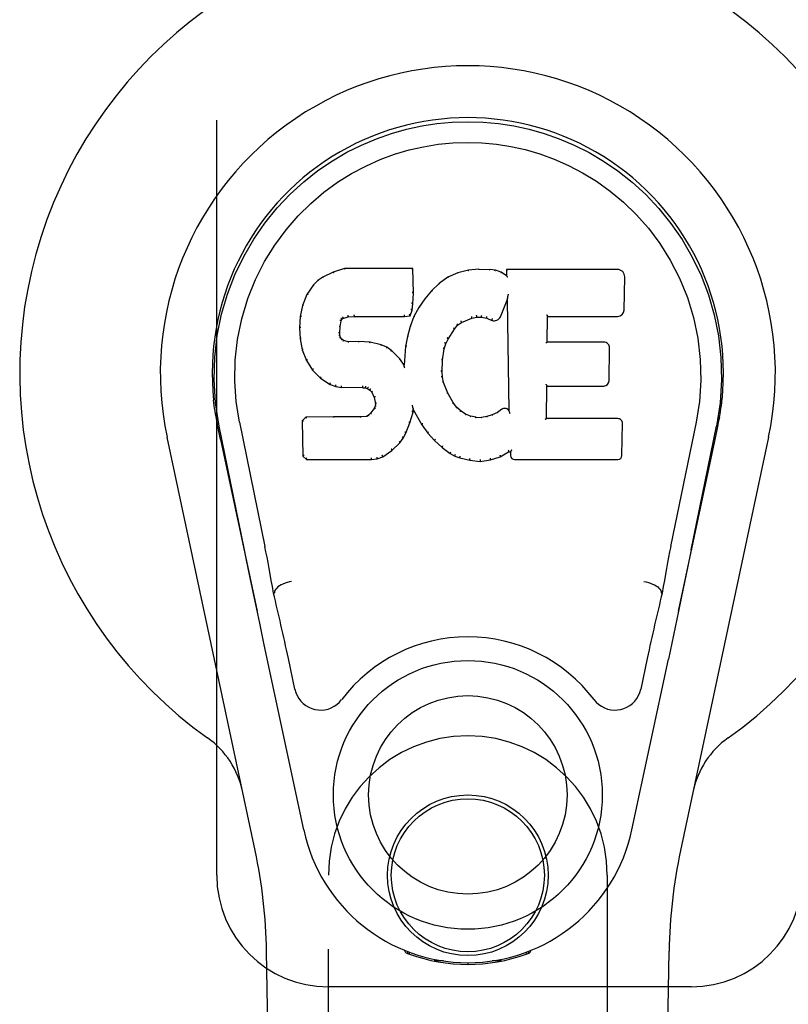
# Model space of a CAD drawing. Header units: inches. Extents: x 0 to 308, y 0 to 199.
# Tile 18 of 139: x 82.26 to 83.98, y 100.92 to 103.13. Entities that reach past the tile are written whole.
import ezdxf

# ---------------------------------------------------------------- set-up
doc = ezdxf.new("R2010")
doc.units = ezdxf.units.IN
doc.header["$LTSCALE"] = 16.920913
doc.header["$MEASUREMENT"] = 0
doc.linetypes.add('HIDDEN', pattern=[0.2, 0.1, -0.1])
doc.layers.add('LEFT_OR_SECONDARY_DOOR_ASSEMBLY', color=7, linetype='CONTINUOUS')

msp = doc.modelspace()

# ---------------------------------------------------------------- linework, layer by layer
at = {"layer": 'LEFT_OR_SECONDARY_DOOR_ASSEMBLY', "color": 8, "linetype": 'HIDDEN'}
for p, q in [((82.7002, 101.2088), (82.7002, 103.4588)), ((82.9502, 99.3513), (82.9502, 101.2088)), ((83.5752, 101.2088), (83.5752, 99.3513)), ((83.7627, 100.9588), (82.9502, 100.9588))]:
    msp.add_line(p, q, dxfattribs=at)
at = {"layer": 'LEFT_OR_SECONDARY_DOOR_ASSEMBLY', "color": 7, "linetype": 'Continuous'}
for p, q in [((82.9377, 102.5494), (82.9266, 102.5417)), ((82.9608, 102.5601), (82.9377, 102.5494)), ((82.938, 102.5489), (82.9377, 102.5494)), ((82.9866, 102.5683), (82.9608, 102.5601)), ((82.9611, 102.5595), (82.9608, 102.5601)), ((82.9867, 102.5677), (82.9866, 102.5683)), ((83.1395, 102.5683), (82.9866, 102.5683)), ((83.1389, 102.5677), (83.1395, 102.5683)), ((83.1407, 102.5135), (83.1395, 102.5683)), ((83.2181, 102.5491), (83.1985, 102.5348)), ((83.2406, 102.5591), (83.2181, 102.5491)), ((83.2184, 102.5486), (83.2181, 102.5491)), ((83.2642, 102.5645), (83.2406, 102.5591)), ((83.2408, 102.5585), (83.2406, 102.5591)), ((83.2877, 102.5668), (83.2642, 102.5645)), ((83.2643, 102.5638), (83.2642, 102.5645)), ((83.2878, 102.5662), (83.2877, 102.5668)), ((83.2877, 102.5668), (83.3118, 102.5664)), ((83.2879, 102.5656), (83.2878, 102.5662)), ((83.3116, 102.5652), (83.3117, 102.5657)), ((83.3117, 102.5657), (83.3118, 102.5664)), ((83.3246, 102.5644), (83.3118, 102.5664)), ((83.3245, 102.5638), (83.3246, 102.5644)), ((83.3375, 102.5602), (83.3246, 102.5644)), ((83.3372, 102.5596), (83.3375, 102.5602)), ((83.3496, 102.5522), (83.3375, 102.5602)), ((83.3493, 102.5662), (83.3496, 102.5522)), ((83.3499, 102.5656), (83.3493, 102.5662)), ((83.5981, 102.5662), (83.3493, 102.5662)), ((83.3496, 102.5522), (83.3502, 102.5511)), ((83.6129, 102.4754), (83.6142, 102.5498)), ((82.9167, 102.5322), (82.9019, 102.5104)), ((82.9266, 102.5417), (82.9167, 102.5322)), ((82.9171, 102.5318), (82.9167, 102.5322)), ((82.927, 102.5412), (82.9266, 102.5417)), ((83.1985, 102.5348), (83.1814, 102.5184)), ((83.1989, 102.5343), (83.1985, 102.5348)), ((82.9019, 102.5104), (82.8922, 102.4857)), ((82.9025, 102.5101), (82.9019, 102.5104)), ((83.1393, 102.4891), (83.1407, 102.5135)), ((83.1401, 102.5135), (83.1407, 102.5135)), ((83.1814, 102.5184), (83.1662, 102.5007)), ((83.1818, 102.518), (83.1814, 102.5184)), ((83.3517, 102.5045), (83.3515, 102.5034)), ((83.3519, 102.5056), (83.3517, 102.5045)), ((83.3521, 102.5068), (83.3519, 102.5056)), ((83.3523, 102.5082), (83.3521, 102.5068)), ((83.3527, 102.5101), (83.3523, 102.5082)), ((83.3529, 102.5113), (83.3527, 102.5101)), ((82.8922, 102.4857), (82.8872, 102.4607)), ((82.8928, 102.4855), (82.8922, 102.4857)), ((83.1377, 102.4748), (83.1393, 102.4891)), ((83.1387, 102.4891), (83.1393, 102.4891)), ((83.1662, 102.5007), (83.1529, 102.4814)), ((83.1667, 102.5003), (83.1662, 102.5007)), ((83.3357, 102.4604), (83.3505, 102.4972)), ((83.3511, 102.5001), (83.3505, 102.4972)), ((83.3505, 102.4972), (83.3549, 102.2501)), ((83.3513, 102.502), (83.3512, 102.5015)), ((83.3514, 102.5027), (83.3513, 102.502)), ((83.3515, 102.5034), (83.3514, 102.5027)), ((82.8872, 102.4607), (82.8858, 102.4358)), ((82.8878, 102.4606), (82.8872, 102.4607)), ((82.9942, 102.4605), (82.9943, 102.4599)), ((82.9943, 102.4599), (83.0077, 102.461)), ((83.0076, 102.4649), (83.0076, 102.4635)), ((83.0076, 102.4615), (83.0077, 102.461)), ((83.0077, 102.461), (83.1206, 102.461)), ((83.1206, 102.4635), (83.1205, 102.4649)), ((83.1206, 102.461), (83.1332, 102.4621)), ((83.1206, 102.4615), (83.1206, 102.461)), ((83.1328, 102.4626), (83.1332, 102.4621)), ((83.1332, 102.4621), (83.1377, 102.4748)), ((83.1418, 102.4607), (83.1332, 102.4388)), ((83.1372, 102.4749), (83.1377, 102.4748)), ((83.1529, 102.4814), (83.1418, 102.4607)), ((83.1423, 102.4604), (83.1418, 102.4607)), ((83.1534, 102.4811), (83.1529, 102.4814)), ((83.2825, 102.4602), (83.2826, 102.4597)), ((83.4405, 102.4036), (83.4414, 102.4609)), ((83.4409, 102.4614), (83.4414, 102.4609)), ((83.4414, 102.4609), (83.5981, 102.4609)), ((82.9762, 102.4381), (82.9768, 102.438)), ((82.9768, 102.438), (82.9788, 102.4511)), ((82.9782, 102.4512), (82.9788, 102.4511)), ((82.9788, 102.4511), (82.9804, 102.4543)), ((82.9799, 102.4547), (82.9804, 102.4543)), ((82.9804, 102.4543), (82.983, 102.4565)), ((82.9827, 102.457), (82.983, 102.4565)), ((82.983, 102.4565), (82.9943, 102.4599)), ((83.1332, 102.4388), (83.1272, 102.4164)), ((83.1338, 102.4386), (83.1332, 102.4388)), ((83.2325, 102.4325), (83.2397, 102.4412)), ((83.2393, 102.4417), (83.2397, 102.4412)), ((83.2397, 102.4412), (83.2484, 102.4472)), ((83.2482, 102.4477), (83.2484, 102.4472)), ((83.2484, 102.4472), (83.2718, 102.4569)), ((83.2717, 102.4575), (83.2718, 102.4569)), ((83.2718, 102.4569), (83.2826, 102.4597)), ((83.2826, 102.4597), (83.2935, 102.4595)), ((83.2935, 102.4601), (83.2935, 102.4595)), ((83.2935, 102.4595), (83.3049, 102.4569)), ((83.3051, 102.4574), (83.3049, 102.4569)), ((83.3049, 102.4569), (83.3165, 102.4523)), ((83.3167, 102.4528), (83.3165, 102.4523)), ((82.8858, 102.4358), (82.887, 102.4107)), ((82.8864, 102.4357), (82.8858, 102.4358)), ((82.9753, 102.424), (82.9759, 102.424)), ((82.9757, 102.418), (82.9763, 102.4181)), ((82.9759, 102.424), (82.9768, 102.438)), ((82.9763, 102.4181), (82.9759, 102.424)), ((82.9778, 102.4135), (82.9763, 102.4181)), ((83.1272, 102.4164), (83.1233, 102.3936)), ((83.1278, 102.4162), (83.1272, 102.4164)), ((83.2186, 102.4104), (83.2325, 102.4325)), ((83.2321, 102.4329), (83.2325, 102.4325)), ((82.8876, 102.4108), (82.887, 102.4107)), ((82.887, 102.4107), (82.8916, 102.3859)), ((82.9772, 102.4132), (82.9778, 102.4135)), ((82.9805, 102.4098), (82.9778, 102.4135)), ((82.98, 102.4093), (82.9805, 102.4098)), ((82.9841, 102.4071), (82.9805, 102.4098)), ((82.9839, 102.4065), (82.9841, 102.4071)), ((82.9956, 102.4038), (82.9841, 102.4071)), ((82.9955, 102.4031), (82.9956, 102.4038)), ((83.0187, 102.4046), (82.9956, 102.4038)), ((83.0186, 102.4033), (83.0187, 102.4039)), ((83.0187, 102.4039), (83.0187, 102.4046)), ((83.0437, 102.4033), (83.0187, 102.4046)), ((83.0436, 102.4026), (83.0437, 102.4033)), ((83.0688, 102.3977), (83.0437, 102.4033)), ((83.0686, 102.3971), (83.0688, 102.3977)), ((83.0813, 102.392), (83.0688, 102.3977)), ((83.2096, 102.3886), (83.2131, 102.3997)), ((83.2126, 102.3999), (83.2131, 102.3997)), ((83.2131, 102.3997), (83.2186, 102.4104)), ((83.2181, 102.4107), (83.2186, 102.4104)), ((83.4398, 102.403), (83.4405, 102.4036)), ((83.5671, 102.4036), (83.4405, 102.4036)), ((82.8922, 102.386), (82.8916, 102.3859)), ((82.8916, 102.3859), (82.9009, 102.3621)), ((83.081, 102.3915), (83.0813, 102.392)), ((83.0924, 102.3842), (83.0813, 102.392)), ((83.092, 102.3837), (83.0924, 102.3842)), ((83.1105, 102.366), (83.0924, 102.3842)), ((83.1233, 102.3936), (83.1197, 102.3515)), ((83.1239, 102.3935), (83.1233, 102.3936)), ((83.2061, 102.363), (83.2096, 102.3886)), ((83.209, 102.3887), (83.2096, 102.3886)), ((83.5792, 102.317), (83.5804, 102.3901)), ((82.9014, 102.3624), (82.9009, 102.3621)), ((82.9009, 102.3621), (82.9149, 102.3408)), ((83.1101, 102.3656), (83.1105, 102.366)), ((83.1197, 102.3515), (83.1105, 102.366)), ((83.1202, 102.3496), (83.1197, 102.3515)), ((83.2049, 102.337), (83.2061, 102.363)), ((83.2055, 102.3631), (83.2061, 102.363)), ((82.9154, 102.3411), (82.9149, 102.3408)), ((82.9149, 102.3408), (82.9327, 102.3225)), ((83.2043, 102.337), (83.2049, 102.337)), ((83.2059, 102.3248), (83.2049, 102.337)), ((82.933, 102.3229), (82.9327, 102.3225)), ((82.9327, 102.3225), (82.9541, 102.3086)), ((82.9543, 102.3091), (82.9541, 102.3086)), ((82.9541, 102.3086), (82.9667, 102.304)), ((83.2053, 102.3247), (83.2059, 102.3248)), ((83.2085, 102.313), (83.2059, 102.3248)), ((83.2079, 102.3128), (83.2085, 102.313)), ((83.2179, 102.289), (83.2085, 102.313)), ((83.4394, 102.3057), (83.44, 102.3051)), ((82.9668, 102.3045), (82.9667, 102.304)), ((82.9667, 102.304), (82.9796, 102.3018)), ((82.9797, 102.3023), (82.9796, 102.3018)), ((83.0274, 102.3013), (82.9796, 102.3018)), ((83.0274, 102.3019), (83.0274, 102.3013)), ((83.0274, 102.3013), (83.0338, 102.3007)), ((83.0339, 102.3013), (83.0338, 102.3007)), ((83.0338, 102.3007), (83.0389, 102.299)), ((83.0391, 102.2995), (83.0389, 102.299)), ((83.0389, 102.299), (83.0433, 102.2957)), ((83.0437, 102.2961), (83.0433, 102.2957)), ((83.0433, 102.2957), (83.0473, 102.2911)), ((83.0477, 102.2914), (83.0473, 102.2911)), ((83.0473, 102.2911), (83.0531, 102.2793)), ((83.2174, 102.2887), (83.2179, 102.289)), ((83.2304, 102.2666), (83.2179, 102.289)), ((83.4387, 102.2321), (83.44, 102.3051)), ((83.44, 102.3051), (83.5671, 102.3051)), ((83.0537, 102.2795), (83.0531, 102.2793)), ((83.0531, 102.2793), (83.0555, 102.2661)), ((83.0555, 102.2661), (83.055, 102.2602)), ((83.0561, 102.2661), (83.0555, 102.2661)), ((83.1388, 102.2612), (83.1386, 102.2622)), ((83.2298, 102.2663), (83.2304, 102.2666)), ((83.2383, 102.2573), (83.2304, 102.2666)), ((83.0404, 102.2396), (83.0359, 102.2371)), ((83.0449, 102.244), (83.0404, 102.2396)), ((83.0408, 102.2391), (83.0404, 102.2396)), ((83.0532, 102.255), (83.0449, 102.244)), ((83.0454, 102.2436), (83.0449, 102.244)), ((83.055, 102.2602), (83.0532, 102.255)), ((83.0537, 102.2547), (83.0532, 102.255)), ((83.0556, 102.2601), (83.055, 102.2602)), ((83.133, 102.2225), (83.1399, 102.2464)), ((83.139, 102.2605), (83.1388, 102.2612)), ((83.1391, 102.2598), (83.139, 102.2605)), ((83.1392, 102.2592), (83.1391, 102.2598)), ((83.1394, 102.2585), (83.1392, 102.2592)), ((83.1393, 102.2465), (83.1399, 102.2464)), ((83.1395, 102.258), (83.1394, 102.2585)), ((83.1396, 102.2572), (83.1395, 102.258)), ((83.1399, 102.2464), (83.1404, 102.2523)), ((83.1404, 102.2523), (83.14, 102.2543)), ((83.1404, 102.2523), (83.1595, 102.2184)), ((83.2378, 102.2568), (83.2383, 102.2573)), ((83.2476, 102.2489), (83.2383, 102.2573)), ((83.2472, 102.2484), (83.2476, 102.2489)), ((83.2578, 102.242), (83.2476, 102.2489)), ((83.2575, 102.2414), (83.2578, 102.242)), ((83.2689, 102.2376), (83.2578, 102.242)), ((83.3175, 102.2406), (83.3056, 102.2367)), ((83.3288, 102.2458), (83.3175, 102.2406)), ((83.3178, 102.24), (83.3175, 102.2406)), ((83.3392, 102.253), (83.3288, 102.2458)), ((83.3292, 102.2452), (83.3288, 102.2458)), ((83.3396, 102.2524), (83.3392, 102.253)), ((83.3549, 102.2501), (83.3549, 102.25)), ((83.3555, 102.2479), (83.3549, 102.25)), ((83.3576, 102.2425), (83.3569, 102.2446)), ((82.7009, 102.2237), (82.6986, 102.236)), ((82.6987, 102.2359), (82.7, 102.2288)), ((82.7015, 102.2207), (82.7009, 102.2237)), ((82.7021, 102.2177), (82.7015, 102.2207)), ((82.7027, 102.2145), (82.7021, 102.2177)), ((82.7512, 102.2245), (82.8082, 101.9455)), ((82.8999, 102.2352), (82.8919, 102.2271)), ((82.8919, 102.2271), (82.8933, 102.1478)), ((82.8925, 102.2268), (82.8919, 102.2271)), ((82.9616, 102.2358), (82.8999, 102.2352)), ((82.9001, 102.2345), (82.8999, 102.2352)), ((83.0223, 102.2361), (82.9616, 102.2358)), ((82.9616, 102.2351), (82.9616, 102.2358)), ((82.9616, 102.2351), (82.9616, 102.2345)), ((83.0359, 102.2371), (83.0223, 102.2361)), ((83.0223, 102.2354), (83.0223, 102.2361)), ((83.0223, 102.2354), (83.0224, 102.2348)), ((83.0361, 102.2365), (83.0359, 102.2371)), ((83.1238, 102.1997), (83.133, 102.2225)), ((83.1325, 102.2226), (83.133, 102.2225)), ((83.16, 102.2187), (83.1595, 102.2184)), ((83.1595, 102.2184), (83.1728, 102.1996)), ((83.2688, 102.2369), (83.2689, 102.2376)), ((83.2811, 102.2354), (83.2689, 102.2376)), ((83.281, 102.2347), (83.2811, 102.2354)), ((83.2811, 102.2354), (83.2935, 102.2349)), ((83.3056, 102.2367), (83.2935, 102.2349)), ((83.2935, 102.2342), (83.2935, 102.2349)), ((83.2937, 102.2337), (83.2935, 102.2342)), ((83.3057, 102.2361), (83.3056, 102.2367)), ((83.4381, 102.2315), (83.4387, 102.2321)), ((83.5987, 102.2321), (83.4387, 102.2321)), ((83.6078, 102.1494), (83.6091, 102.2215)), ((83.7741, 102.2245), (83.7171, 101.9455)), ((83.8232, 102.2173), (83.8237, 102.2199)), ((83.8237, 102.2199), (83.8242, 102.2226)), ((83.8242, 102.2226), (83.8267, 102.236)), ((83.8267, 102.236), (83.8253, 102.2288)), ((82.7088, 102.1853), (82.7027, 102.2145)), ((82.7622, 101.9383), (82.7057, 102.2152)), ((83.118, 102.1885), (83.1238, 102.1997)), ((83.1233, 102.1999), (83.1238, 102.1997)), ((83.1732, 102.2), (83.1728, 102.1996)), ((83.1728, 102.1996), (83.1881, 102.1827)), ((83.7632, 101.9383), (83.8197, 102.2152)), ((83.8165, 102.1853), (83.8226, 102.2145)), ((83.8226, 102.2145), (83.8232, 102.2173)), ((82.7861, 101.2642), (82.5888, 102.1902)), ((82.7088, 102.1852), (82.7907, 101.801)), ((83.0928, 102.1606), (83.1107, 102.1779)), ((83.1102, 102.1783), (83.1107, 102.1779)), ((83.1107, 102.1779), (83.118, 102.1885)), ((83.1175, 102.1887), (83.118, 102.1885)), ((83.1885, 102.1831), (83.1881, 102.1827)), ((83.1881, 102.1827), (83.2051, 102.1675)), ((83.7347, 101.801), (83.8165, 102.1852)), ((83.9365, 102.1902), (83.7392, 101.2642)), ((83.072, 102.1464), (83.0928, 102.1606)), ((83.0924, 102.161), (83.0928, 102.1606)), ((83.2055, 102.168), (83.2051, 102.1675)), ((83.2051, 102.1675), (83.2234, 102.1536)), ((83.2237, 102.1541), (83.2234, 102.1536)), ((83.2234, 102.1536), (83.2339, 102.1482)), ((83.3354, 102.1464), (83.354, 102.1575)), ((83.3538, 102.1581), (83.354, 102.1575)), ((83.354, 102.1575), (83.3584, 102.1575)), ((83.3589, 102.1581), (83.3584, 102.1575)), ((83.3584, 102.1575), (83.3585, 102.1494)), ((82.8939, 102.148), (82.8933, 102.1478)), ((82.8933, 102.1478), (82.9009, 102.1404)), ((82.9011, 102.141), (82.9009, 102.1404)), ((82.9009, 102.1404), (83.047, 102.1404)), ((83.047, 102.1429), (83.0469, 102.1443)), ((83.047, 102.1404), (83.0598, 102.1421)), ((83.047, 102.141), (83.047, 102.1404)), ((83.0596, 102.1426), (83.0598, 102.1421)), ((83.0598, 102.1421), (83.072, 102.1464)), ((83.0717, 102.1469), (83.072, 102.1464)), ((83.2341, 102.1487), (83.2339, 102.1482)), ((83.2339, 102.1482), (83.2449, 102.1445)), ((83.2451, 102.145), (83.2449, 102.1445)), ((83.2449, 102.1445), (83.2672, 102.1388)), ((83.2673, 102.1394), (83.2672, 102.1388)), ((83.2672, 102.1388), (83.2901, 102.1363)), ((83.2901, 102.1402), (83.2901, 102.1368)), ((83.2901, 102.1363), (83.3132, 102.1395)), ((83.2901, 102.1368), (83.2901, 102.1363)), ((83.3131, 102.14), (83.3132, 102.1395)), ((83.3132, 102.1395), (83.3354, 102.1464)), ((83.3351, 102.1469), (83.3354, 102.1464)), ((83.3676, 102.1404), (83.5987, 102.1404)), ((83.7631, 101.9383), (83.7548, 101.8977)), ((83.7548, 101.8977), (83.7452, 101.8512)), ((82.7854, 101.8262), (82.7752, 101.8751)), ((83.7452, 101.8512), (83.7345, 101.8003)), ((82.7964, 101.7739), (82.7854, 101.8262)), ((82.8293, 101.8417), (82.8272, 101.8413)), ((82.8293, 101.842), (82.8293, 101.8417)), ((83.6961, 101.8417), (83.696, 101.842)), ((83.6961, 101.8417), (83.6981, 101.8413)), ((83.7345, 101.8003), (83.7233, 101.7471)), ((82.8067, 101.7253), (82.7964, 101.7739)), ((83.7233, 101.7471), (83.7119, 101.6933)), ((82.895, 101.3106), (82.8067, 101.7253)), ((82.8754, 101.6258), (82.8607, 101.6949)), ((83.6304, 101.3106), (83.7119, 101.6933)), ((83.6647, 101.6949), (83.65, 101.6258)), ((82.8842, 96.8994), (82.8119, 101.0387)), ((83.1239, 101.0353), (83.1211, 101.041)), ((83.1275, 101.0385), (83.1274, 101.0339)), ((83.1311, 101.0354), (83.1314, 101.0324)), ((83.394, 101.0324), (83.3943, 101.0353)), ((83.3978, 101.0385), (83.3979, 101.0339)), ((83.4042, 101.041), (83.4014, 101.0353)), ((83.6412, 96.8994), (83.7134, 101.0387)), ((83.208, 101.0173), (83.187, 101.0169)), ((83.2627, 101.013), (83.2627, 101.009)), ((83.3383, 101.0169), (83.3174, 101.0173))]:
    msp.add_line(p, q, dxfattribs=at)
for points in [[(82.7057, 102.2152), (82.6975, 102.2678), (82.6943, 102.3196), (82.6957, 102.3698), (82.7013, 102.4186), (82.7109, 102.4658), (82.7242, 102.5111), (82.7408, 102.5543), (82.7605, 102.5953), (82.7831, 102.6341), (82.8082, 102.6704), (82.8356, 102.7041), (82.8648, 102.735), (82.8954, 102.7628), (82.927, 102.7877), (82.9592, 102.8096), (82.9918, 102.8288), (83.0247, 102.8452), (83.0579, 102.8593), (83.0916, 102.8711), (83.1255, 102.8806), (83.1593, 102.888), (83.1934, 102.8932), (83.2279, 102.8964), (83.2627, 102.8974)], [(83.2627, 102.8974), (83.2969, 102.8964), (83.3313, 102.8933), (83.3656, 102.888), (83.3998, 102.8806), (83.4337, 102.8711), (83.4674, 102.8593), (83.501, 102.8451), (83.5342, 102.8284), (83.5668, 102.8092), (83.5989, 102.7873), (83.6308, 102.7622), (83.6615, 102.734), (83.6906, 102.7032), (83.7178, 102.6695), (83.7429, 102.6331), (83.7655, 102.5941), (83.7852, 102.5528), (83.8018, 102.5094), (83.8148, 102.4643), (83.8242, 102.4176), (83.8297, 102.3689), (83.8311, 102.3187), (83.8278, 102.2673), (83.8197, 102.2152)], [(82.7512, 102.2245), (82.7439, 102.2702), (82.7408, 102.3163), (82.7418, 102.363), (82.7469, 102.4097), (82.7564, 102.456), (82.7698, 102.501), (82.7869, 102.5437), (82.8072, 102.5839), (82.8301, 102.6211), (82.8554, 102.6554), (82.8823, 102.6864), (82.9107, 102.7144), (82.9403, 102.7395), (82.9708, 102.7617), (83.0021, 102.7812), (83.034, 102.7981), (83.0661, 102.8125), (83.0985, 102.8244), (83.1311, 102.834), (83.1637, 102.8414), (83.1964, 102.8467), (83.229, 102.8498), (83.2615, 102.8509), (83.2941, 102.85), (83.3266, 102.847), (83.359, 102.8419), (83.3915, 102.8348), (83.4239, 102.8254), (83.4562, 102.8137), (83.4883, 102.7996), (83.5199, 102.7831), (83.551, 102.7641), (83.5816, 102.7421), (83.6114, 102.7173), (83.6401, 102.6896), (83.6673, 102.6587), (83.6929, 102.6246), (83.7162, 102.5873), (83.737, 102.5466), (83.7546, 102.5035), (83.7683, 102.4585), (83.778, 102.4122)], [(82.9381, 102.5489), (82.9382, 102.5489), (82.9383, 102.5489), (82.9384, 102.5489), (82.9386, 102.5488), (82.9388, 102.5487), (82.939, 102.5486)], [(82.9611, 102.5595), (82.9612, 102.5595), (82.9613, 102.5594), (82.9614, 102.5594), (82.9615, 102.5593), (82.9616, 102.5592), (82.9618, 102.559)], [(82.9867, 102.5676), (82.9867, 102.5676), (82.9868, 102.5676), (82.9868, 102.5675), (82.9869, 102.5674), (82.9869, 102.5672), (82.987, 102.5671)], [(83.1383, 102.5676), (83.1381, 102.5676), (83.1379, 102.5676), (83.1377, 102.5675), (83.1375, 102.5674), (83.1372, 102.5672), (83.137, 102.5671)], [(83.2194, 102.5482), (83.2192, 102.5484), (83.219, 102.5485), (83.2188, 102.5486), (83.2187, 102.5486), (83.2186, 102.5486), (83.2184, 102.5485)], [(83.2414, 102.558), (83.2413, 102.5582), (83.2412, 102.5583), (83.2411, 102.5584), (83.241, 102.5584), (83.2409, 102.5585), (83.2408, 102.5584)], [(83.2646, 102.5633), (83.2646, 102.5634), (83.2645, 102.5636), (83.2645, 102.5637), (83.2644, 102.5638), (83.2644, 102.5638), (83.2643, 102.5638)], [(83.324, 102.5632), (83.3241, 102.5634), (83.3242, 102.5635), (83.3243, 102.5636), (83.3243, 102.5637), (83.3244, 102.5637), (83.3245, 102.5638)], [(83.3364, 102.5592), (83.3365, 102.5593), (83.3367, 102.5594), (83.3368, 102.5595), (83.337, 102.5596), (83.3371, 102.5596), (83.3372, 102.5596)], [(83.3519, 102.565), (83.3517, 102.5652), (83.3514, 102.5653), (83.3512, 102.5654), (83.351, 102.5655), (83.3508, 102.5656), (83.3506, 102.5656)], [(83.3522, 102.5487), (83.3519, 102.5492), (83.3516, 102.5496), (83.3514, 102.55), (83.3511, 102.5503), (83.3508, 102.5506), (83.3506, 102.5507)], [(82.9172, 102.5318), (82.9174, 102.532), (82.9176, 102.532), (82.9178, 102.5321), (82.9181, 102.532), (82.9184, 102.532), (82.9186, 102.5319)], [(82.927, 102.5413), (82.9272, 102.5413), (82.9273, 102.5414), (82.9275, 102.5414), (82.9277, 102.5413), (82.9279, 102.5412), (82.9282, 102.5411)], [(83.2001, 102.5342), (83.1998, 102.5343), (83.1996, 102.5344), (83.1994, 102.5344), (83.1992, 102.5344), (83.199, 102.5344), (83.1988, 102.5343)], [(82.9025, 102.5102), (82.9027, 102.5104), (82.9029, 102.5105), (82.9032, 102.5106), (82.9035, 102.5106), (82.9039, 102.5106), (82.9042, 102.5105)], [(83.1401, 102.5134), (83.14, 102.5138), (83.1398, 102.5142), (83.1395, 102.5145), (83.1391, 102.5147), (83.1386, 102.5148), (83.1381, 102.5149)], [(83.1832, 102.518), (83.183, 102.5181), (83.1827, 102.5182), (83.1824, 102.5182), (83.1822, 102.5182), (83.182, 102.5181), (83.1818, 102.518)], [(82.8928, 102.4856), (82.893, 102.4859), (82.8932, 102.4861), (82.8935, 102.4862), (82.8939, 102.4863), (82.8943, 102.4864), (82.8947, 102.4863)], [(83.1387, 102.4891), (83.1387, 102.4895), (83.1385, 102.4898), (83.1382, 102.4901), (83.1378, 102.4904), (83.1373, 102.4905), (83.1368, 102.4906)], [(83.1682, 102.5005), (83.1679, 102.5006), (83.1676, 102.5006), (83.1674, 102.5006), (83.1671, 102.5006), (83.1669, 102.5004), (83.1667, 102.5003)], [(83.3512, 102.5015), (83.3512, 102.5013), (83.3512, 102.5011), (83.3511, 102.5009)], [(83.3511, 102.5009), (83.3511, 102.5007), (83.3511, 102.5005), (83.3511, 102.5003)], [(82.8878, 102.4607), (82.8879, 102.461), (82.8882, 102.4612), (82.8885, 102.4614), (82.8889, 102.4616), (82.8893, 102.4617), (82.8897, 102.4617)], [(82.9817, 102.4601), (82.982, 102.4598), (82.9823, 102.4594), (82.9826, 102.4589), (82.9828, 102.4584), (82.9829, 102.458), (82.9829, 102.4576), (82.9829, 102.4573), (82.9827, 102.457)], [(82.9938, 102.4638), (82.994, 102.4634), (82.9941, 102.4629), (82.9942, 102.4624), (82.9943, 102.4618), (82.9943, 102.4613), (82.9943, 102.4609), (82.9943, 102.4606), (82.9942, 102.4605)], [(83.0076, 102.4635), (83.0077, 102.463), (83.0077, 102.4625), (83.0077, 102.4621), (83.0077, 102.4618), (83.0077, 102.4616), (83.0076, 102.4615)], [(83.1206, 102.4615), (83.1206, 102.4616), (83.1206, 102.4618), (83.1206, 102.4621), (83.1206, 102.4625), (83.1206, 102.463), (83.1206, 102.4635)], [(83.1329, 102.4629), (83.133, 102.4632), (83.1329, 102.4635), (83.1328, 102.4639), (83.1326, 102.4643), (83.1324, 102.4647), (83.1321, 102.4651), (83.1317, 102.4655), (83.1314, 102.4658)], [(83.1372, 102.475), (83.1371, 102.4754), (83.1369, 102.4758), (83.1366, 102.4761), (83.1363, 102.4764), (83.1358, 102.4766), (83.1352, 102.4767)], [(83.1441, 102.461), (83.1437, 102.461), (83.1434, 102.461), (83.1431, 102.461), (83.1428, 102.4608), (83.1425, 102.4607), (83.1423, 102.4604)], [(83.1551, 102.4814), (83.1547, 102.4815), (83.1544, 102.4815), (83.1541, 102.4815), (83.1538, 102.4814), (83.1536, 102.4813), (83.1534, 102.481)], [(83.2717, 102.4575), (83.2718, 102.4576), (83.2718, 102.4579), (83.2719, 102.4582), (83.2718, 102.4587), (83.2717, 102.4592), (83.2715, 102.4597), (83.2713, 102.4603), (83.271, 102.4607)], [(83.2825, 102.4602), (83.2826, 102.4603), (83.2826, 102.4605), (83.2826, 102.4609), (83.2826, 102.4614), (83.2826, 102.4619), (83.2825, 102.4625), (83.2824, 102.4631), (83.2823, 102.4636)], [(83.2935, 102.4601), (83.2935, 102.4601), (83.2935, 102.4604), (83.2935, 102.4607), (83.2935, 102.4612), (83.2935, 102.4617), (83.2936, 102.4623), (83.2937, 102.4629), (83.2938, 102.4634)], [(83.3051, 102.4574), (83.3049, 102.4575), (83.3049, 102.4578), (83.3049, 102.4581), (83.3049, 102.4586), (83.305, 102.4591), (83.3052, 102.4597), (83.3054, 102.4602), (83.3056, 102.4607)], [(83.4389, 102.4648), (83.4392, 102.4646), (83.4394, 102.4644), (83.4397, 102.4641), (83.4399, 102.4639), (83.4401, 102.4636), (83.4403, 102.4634)], [(83.4403, 102.4634), (83.4405, 102.4631), (83.4406, 102.4629), (83.4407, 102.4626), (83.4408, 102.4624), (83.4409, 102.4622), (83.4409, 102.462)], [(82.9742, 102.4396), (82.9747, 102.4395), (82.9752, 102.4394), (82.9756, 102.4391), (82.9759, 102.4388), (82.9761, 102.4384), (82.9762, 102.438)], [(82.9763, 102.4532), (82.9768, 102.453), (82.9773, 102.4528), (82.9777, 102.4525), (82.978, 102.4522), (82.9782, 102.4518), (82.9782, 102.4514)], [(82.9783, 102.4573), (82.9789, 102.457), (82.9793, 102.4567), (82.9797, 102.4562), (82.98, 102.4557), (82.9801, 102.4553), (82.98, 102.4549)], [(83.1356, 102.4394), (83.1352, 102.4394), (83.1348, 102.4394), (83.1345, 102.4393), (83.1342, 102.4392), (83.1339, 102.4389), (83.1338, 102.4386)], [(83.2393, 102.4417), (83.2395, 102.442), (83.2395, 102.4423), (83.2394, 102.4427), (83.2393, 102.4431), (83.239, 102.4435), (83.2387, 102.4439), (83.2383, 102.4442), (83.2379, 102.4445)], [(83.2482, 102.4477), (83.2483, 102.4479), (83.2484, 102.4482), (83.2484, 102.4486), (83.2483, 102.4491), (83.2481, 102.4495), (83.2479, 102.45), (83.2476, 102.4505), (83.2472, 102.4508)], [(83.3175, 102.4561), (83.3172, 102.4557), (83.317, 102.4552), (83.3168, 102.4547), (83.3166, 102.4542), (83.3165, 102.4537), (83.3165, 102.4533), (83.3166, 102.453), (83.3167, 102.4528)], [(82.8864, 102.4358), (82.8865, 102.4361), (82.8867, 102.4364), (82.887, 102.4367), (82.8874, 102.4369), (82.8878, 102.437), (82.8883, 102.4371)], [(82.9733, 102.4254), (82.9738, 102.4253), (82.9743, 102.4252), (82.9747, 102.425), (82.975, 102.4248), (82.9752, 102.4244), (82.9753, 102.424)], [(82.9738, 102.419), (82.9742, 102.419), (82.9746, 102.4189), (82.975, 102.4188), (82.9753, 102.4186), (82.9756, 102.4184), (82.9757, 102.4181)], [(83.1297, 102.4172), (83.1293, 102.4172), (83.1289, 102.4171), (83.1285, 102.417), (83.1282, 102.4168), (83.128, 102.4165), (83.1278, 102.4162)], [(83.2321, 102.4329), (83.2322, 102.4332), (83.2322, 102.4335), (83.2321, 102.4339), (83.2319, 102.4343), (83.2316, 102.4346), (83.2313, 102.4349), (83.2309, 102.4352), (83.2305, 102.4354)], [(82.8876, 102.4109), (82.8876, 102.4112), (82.8878, 102.4116), (82.8882, 102.4119), (82.8886, 102.4121), (82.889, 102.4123), (82.8895, 102.4124)], [(82.9754, 102.4137), (82.9758, 102.4137), (82.9761, 102.4137), (82.9764, 102.4137), (82.9767, 102.4136), (82.9769, 102.4135), (82.9771, 102.4133)], [(82.9786, 102.4093), (82.9789, 102.4094), (82.9791, 102.4095), (82.9793, 102.4095), (82.9796, 102.4095), (82.9798, 102.4095), (82.9799, 102.4094)], [(82.983, 102.4061), (82.9831, 102.4062), (82.9833, 102.4063), (82.9834, 102.4064), (82.9836, 102.4065), (82.9837, 102.4065), (82.9838, 102.4065)], [(82.9953, 102.4026), (82.9953, 102.4027), (82.9954, 102.4029), (82.9954, 102.403), (82.9955, 102.4031), (82.9955, 102.4031), (82.9955, 102.4031)], [(83.0433, 102.4021), (83.0434, 102.4022), (83.0434, 102.4024), (83.0435, 102.4025), (83.0435, 102.4025), (83.0436, 102.4026), (83.0436, 102.4026)], [(83.068, 102.3966), (83.0681, 102.3968), (83.0682, 102.3969), (83.0683, 102.397), (83.0684, 102.3971), (83.0685, 102.3971), (83.0686, 102.3971)], [(83.1259, 102.3946), (83.1254, 102.3946), (83.125, 102.3945), (83.1246, 102.3944), (83.1243, 102.3942), (83.1241, 102.3939), (83.1239, 102.3935)], [(83.2126, 102.4), (83.2126, 102.4004), (83.2125, 102.4008), (83.2122, 102.4012), (83.2118, 102.4016), (83.2113, 102.4019), (83.2107, 102.402)], [(83.2181, 102.4107), (83.2182, 102.4111), (83.2181, 102.4116), (83.2178, 102.4121), (83.2174, 102.4125), (83.2169, 102.4128), (83.2164, 102.413)], [(83.4378, 102.4024), (83.4381, 102.4026), (83.4383, 102.4027), (83.4386, 102.4028), (83.4388, 102.4029), (83.439, 102.403), (83.4392, 102.403)], [(83.778, 102.4122), (83.7834, 102.3647), (83.7846, 102.3172), (83.7815, 102.2705), (83.7741, 102.2245)], [(82.8922, 102.3861), (82.8922, 102.3865), (82.8923, 102.3869), (82.8926, 102.3872), (82.893, 102.3875), (82.8935, 102.3878), (82.8941, 102.3879)], [(83.08, 102.3912), (83.0803, 102.3913), (83.0804, 102.3915), (83.0806, 102.3915), (83.0807, 102.3915), (83.0808, 102.3915), (83.081, 102.3915)], [(83.0907, 102.3836), (83.0909, 102.3837), (83.0912, 102.3838), (83.0914, 102.3838), (83.0916, 102.3838), (83.0918, 102.3838), (83.0919, 102.3837)], [(83.209, 102.3888), (83.209, 102.3892), (83.2088, 102.3896), (83.2085, 102.3899), (83.2081, 102.3902), (83.2076, 102.3904), (83.2071, 102.3905)], [(82.9014, 102.3625), (82.9014, 102.3629), (82.9015, 102.3633), (82.9017, 102.3637), (82.9021, 102.3641), (82.9026, 102.3645), (82.9032, 102.3647)], [(83.1085, 102.3657), (83.1088, 102.3658), (83.1091, 102.3658), (83.1094, 102.3659), (83.1096, 102.3658), (83.1098, 102.3657), (83.11, 102.3656)], [(83.2055, 102.3631), (83.2054, 102.3635), (83.2052, 102.3638), (83.2049, 102.3641), (83.2045, 102.3644), (83.204, 102.3645), (83.2035, 102.3646)], [(82.9153, 102.3412), (82.9152, 102.3415), (82.9152, 102.3418), (82.9153, 102.3422), (82.9155, 102.3425), (82.9157, 102.3429), (82.9161, 102.3432), (82.9165, 102.3435), (82.9169, 102.3437)], [(83.1216, 102.345), (83.1211, 102.3469), (83.1209, 102.3477), (83.1206, 102.3485), (83.1204, 102.349), (83.1203, 102.3494)], [(83.2043, 102.337), (83.2042, 102.3374), (83.204, 102.3377), (83.2037, 102.3379), (83.2033, 102.3381), (83.2028, 102.3382), (83.2023, 102.3383)], [(82.933, 102.323), (82.9328, 102.3232), (82.9328, 102.3235), (82.9329, 102.3239), (82.933, 102.3243), (82.9332, 102.3247), (82.9335, 102.3252), (82.9339, 102.3255), (82.9343, 102.3258)], [(82.9543, 102.3091), (82.9541, 102.3093), (82.9541, 102.3096), (82.9541, 102.31), (82.9542, 102.3105), (82.9544, 102.3109), (82.9546, 102.3114), (82.9549, 102.3119), (82.9552, 102.3123)], [(82.9668, 102.3045), (82.9667, 102.3046), (82.9667, 102.3049), (82.9666, 102.3052), (82.9667, 102.3057), (82.9668, 102.3062), (82.9669, 102.3068), (82.9671, 102.3073), (82.9673, 102.3078)], [(82.9797, 102.3023), (82.9796, 102.3024), (82.9796, 102.3027), (82.9796, 102.303), (82.9796, 102.3035), (82.9797, 102.304), (82.9797, 102.3046), (82.9798, 102.3052), (82.9799, 102.3057)], [(83.2053, 102.3248), (83.2051, 102.3251), (83.2049, 102.3253), (83.2046, 102.3255), (83.2042, 102.3257), (83.2038, 102.3258), (83.2033, 102.3258)], [(83.2079, 102.3129), (83.2078, 102.3131), (83.2075, 102.3133), (83.2072, 102.3135), (83.2069, 102.3136), (83.2065, 102.3136), (83.2061, 102.3136)], [(83.4375, 102.309), (83.4377, 102.3088), (83.438, 102.3086), (83.4382, 102.3084), (83.4385, 102.3081), (83.4387, 102.3079), (83.4388, 102.3076)], [(83.4388, 102.3076), (83.439, 102.3074), (83.4392, 102.3071), (83.4393, 102.3069), (83.4393, 102.3067), (83.4394, 102.3064), (83.4394, 102.3063)], [(83.0274, 102.3019), (83.0274, 102.302), (83.0274, 102.3022), (83.0274, 102.3025), (83.0274, 102.303), (83.0274, 102.3035), (83.0274, 102.3041), (83.0275, 102.3047), (83.0275, 102.3052)], [(83.0339, 102.3013), (83.0338, 102.3014), (83.0338, 102.3016), (83.0338, 102.302), (83.0338, 102.3024), (83.0339, 102.303), (83.034, 102.3035), (83.0342, 102.3041), (83.0343, 102.3046)], [(83.0391, 102.2995), (83.039, 102.2997), (83.0389, 102.3001), (83.0389, 102.3004), (83.039, 102.3009), (83.0392, 102.3014), (83.0394, 102.3018), (83.0397, 102.3023), (83.0401, 102.3027)], [(83.0438, 102.2961), (83.0436, 102.2964), (83.0435, 102.2967), (83.0436, 102.2971), (83.0437, 102.2975), (83.044, 102.2979), (83.0443, 102.2983), (83.0447, 102.2986), (83.0451, 102.2989)], [(83.0477, 102.2915), (83.0476, 102.2919), (83.0477, 102.2923), (83.048, 102.2928), (83.0483, 102.2932), (83.0488, 102.2936), (83.0494, 102.2939)], [(83.2174, 102.2887), (83.2172, 102.289), (83.217, 102.2891), (83.2167, 102.2892), (83.2163, 102.2893), (83.216, 102.2893), (83.2156, 102.2892)], [(82.6986, 102.236), (82.6975, 102.2423), (82.6965, 102.2486), (82.6955, 102.2549), (82.6947, 102.2611), (82.6939, 102.2673), (82.6932, 102.2734)], [(83.0537, 102.2797), (83.0537, 102.28), (83.0539, 102.2804), (83.0541, 102.2808), (83.0545, 102.2811), (83.055, 102.2814), (83.0556, 102.2815)], [(83.0561, 102.2662), (83.0562, 102.2665), (83.0564, 102.2669), (83.0567, 102.2671), (83.0571, 102.2673), (83.0576, 102.2675), (83.0581, 102.2675)], [(83.2282, 102.2665), (83.2285, 102.2666), (83.2289, 102.2666), (83.2291, 102.2666), (83.2294, 102.2666), (83.2296, 102.2665), (83.2298, 102.2663)], [(83.8267, 102.236), (83.8278, 102.2424), (83.8289, 102.2487), (83.8298, 102.255), (83.8307, 102.2612), (83.8315, 102.2674), (83.8321, 102.2734)], [(83.0454, 102.2435), (83.0456, 102.2437), (83.0458, 102.2438), (83.046, 102.2438), (83.0463, 102.2438), (83.0466, 102.2438), (83.0469, 102.2436)], [(83.0538, 102.2548), (83.054, 102.255), (83.0542, 102.2551), (83.0545, 102.2552), (83.0548, 102.2552), (83.0551, 102.2552), (83.0555, 102.2551)], [(83.0557, 102.2602), (83.0558, 102.2605), (83.056, 102.2607), (83.0563, 102.2609), (83.0567, 102.261), (83.0571, 102.261), (83.0575, 102.261)], [(83.1393, 102.2466), (83.1393, 102.247), (83.1391, 102.2473), (83.1388, 102.2477), (83.1384, 102.2479), (83.1379, 102.2481), (83.1374, 102.2482)], [(83.1398, 102.2561), (83.1398, 102.2564), (83.1397, 102.2566), (83.1396, 102.2572)], [(83.14, 102.2545), (83.14, 102.2546), (83.14, 102.2548), (83.14, 102.2549), (83.14, 102.2551), (83.1399, 102.2554), (83.1399, 102.2556), (83.1399, 102.2558), (83.1398, 102.2561)], [(83.2364, 102.2568), (83.2367, 102.257), (83.2369, 102.257), (83.2372, 102.257), (83.2374, 102.257), (83.2376, 102.257), (83.2378, 102.2568)], [(83.246, 102.2482), (83.2463, 102.2484), (83.2465, 102.2485), (83.2467, 102.2485), (83.2469, 102.2485), (83.2471, 102.2485), (83.2472, 102.2484)], [(83.2566, 102.2411), (83.2568, 102.2413), (83.257, 102.2414), (83.2571, 102.2414), (83.2572, 102.2415), (83.2574, 102.2415), (83.2575, 102.2414)], [(83.3185, 102.2395), (83.3183, 102.2397), (83.3182, 102.2398), (83.3181, 102.2399), (83.318, 102.24), (83.3179, 102.24), (83.3178, 102.24)], [(83.3301, 102.2449), (83.3299, 102.2451), (83.3297, 102.2452), (83.3295, 102.2453), (83.3294, 102.2453), (83.3293, 102.2453), (83.3292, 102.2452)], [(83.3548, 102.2501), (83.3541, 102.251), (83.3534, 102.2518), (83.3527, 102.2525), (83.352, 102.2531), (83.3512, 102.2536), (83.3505, 102.254), (83.3497, 102.2543), (83.3489, 102.2546), (83.3481, 102.2548), (83.3473, 102.255), (83.3465, 102.2551), (83.3457, 102.2551)], [(83.3569, 102.2446), (83.3565, 102.2456), (83.3562, 102.2465), (83.3559, 102.2471), (83.3557, 102.2476)], [(82.8928, 102.2271), (82.893, 102.2272), (82.8932, 102.2273), (82.8935, 102.2274), (82.8938, 102.2275), (82.8942, 102.2274), (82.8945, 102.2274)], [(82.9002, 102.2345), (82.9003, 102.2345), (82.9004, 102.2345), (82.9006, 102.2344), (82.9007, 102.2343), (82.9008, 102.2341), (82.9009, 102.234)], [(83.0361, 102.2365), (83.0362, 102.2365), (83.0363, 102.2365), (83.0364, 102.2364), (83.0365, 102.2363), (83.0366, 102.2361), (83.0367, 102.236)], [(83.0409, 102.2391), (83.041, 102.2391), (83.0412, 102.2391), (83.0413, 102.2391), (83.0415, 102.2391), (83.0417, 102.239), (83.042, 102.2388)], [(83.1325, 102.2226), (83.1325, 102.223), (83.1324, 102.2235), (83.1321, 102.2239), (83.1317, 102.2242), (83.1312, 102.2245), (83.1306, 102.2246)], [(83.16, 102.2187), (83.1599, 102.2191), (83.16, 102.2196), (83.1603, 102.22), (83.1607, 102.2205), (83.1612, 102.2208), (83.1617, 102.2211)], [(83.2682, 102.2364), (83.2683, 102.2366), (83.2684, 102.2368), (83.2685, 102.2368), (83.2686, 102.2369), (83.2687, 102.2369), (83.2688, 102.2369)], [(83.2808, 102.2342), (83.2809, 102.2343), (83.2809, 102.2345), (83.281, 102.2346), (83.281, 102.2347), (83.281, 102.2347), (83.281, 102.2347)], [(83.3062, 102.2356), (83.3061, 102.2357), (83.306, 102.2359), (83.3059, 102.236), (83.3059, 102.236), (83.3058, 102.2361), (83.3057, 102.2361)], [(83.4361, 102.2308), (83.4364, 102.231), (83.4366, 102.2311), (83.4369, 102.2313), (83.4371, 102.2313), (83.4373, 102.2314), (83.4375, 102.2314)], [(83.1233, 102.1999), (83.1233, 102.2003), (83.1232, 102.2008), (83.1229, 102.2012), (83.1225, 102.2016), (83.122, 102.2019), (83.1215, 102.2021)], [(83.1732, 102.2), (83.1731, 102.2003), (83.1731, 102.2006), (83.1732, 102.201), (83.1734, 102.2014), (83.1736, 102.2017), (83.174, 102.2021), (83.1744, 102.2023), (83.1748, 102.2026)], [(83.1102, 102.1782), (83.1104, 102.1785), (83.1104, 102.1789), (83.1103, 102.1793), (83.1101, 102.1797), (83.1099, 102.18), (83.1095, 102.1804), (83.1091, 102.1807), (83.1087, 102.1809)], [(83.1175, 102.1887), (83.1176, 102.1892), (83.1176, 102.1897), (83.1173, 102.1901), (83.1169, 102.1905), (83.1164, 102.1909), (83.1158, 102.1911)], [(83.1884, 102.1831), (83.1883, 102.1834), (83.1883, 102.1837), (83.1883, 102.1841), (83.1885, 102.1844), (83.1887, 102.1848), (83.189, 102.1852), (83.1894, 102.1856), (83.1899, 102.1859)], [(83.0924, 102.161), (83.0926, 102.1613), (83.0927, 102.1616), (83.0926, 102.162), (83.0925, 102.1624), (83.0923, 102.1629), (83.092, 102.1633), (83.0916, 102.1636), (83.0912, 102.1639)], [(83.2055, 102.168), (83.2053, 102.1682), (83.2053, 102.1686), (83.2053, 102.169), (83.2055, 102.1694), (83.2057, 102.1698), (83.206, 102.1702), (83.2064, 102.1706), (83.2068, 102.1709)], [(83.2237, 102.1541), (83.2235, 102.1543), (83.2235, 102.1546), (83.2235, 102.155), (83.2236, 102.1554), (83.2238, 102.1559), (83.2241, 102.1564), (83.2244, 102.1568), (83.2248, 102.1571)], [(83.2341, 102.1488), (83.234, 102.1489), (83.2339, 102.1492), (83.2339, 102.1496), (83.234, 102.15), (83.2341, 102.1505), (83.2344, 102.1511), (83.2346, 102.1515), (83.2349, 102.1519)], [(83.3533, 102.1614), (83.3534, 102.1612), (83.3535, 102.161), (83.3535, 102.1608), (83.3536, 102.1605), (83.3537, 102.1603), (83.3538, 102.16)], [(83.3538, 102.16), (83.3539, 102.1596), (83.354, 102.1591), (83.354, 102.1588), (83.354, 102.1584), (83.3539, 102.1582), (83.3538, 102.1581)], [(83.3595, 102.16), (83.3593, 102.1598), (83.3592, 102.1595), (83.3591, 102.1593), (83.359, 102.1591), (83.3589, 102.1589), (83.3589, 102.1587)], [(83.3609, 102.1614), (83.3606, 102.1612), (83.3604, 102.161), (83.3601, 102.1608), (83.3599, 102.1605), (83.3597, 102.1603), (83.3595, 102.16)], [(82.8939, 102.1484), (82.8939, 102.1488), (82.8941, 102.1492), (82.8944, 102.1495), (82.8948, 102.1498), (82.8953, 102.1501), (82.8958, 102.1503)], [(82.901, 102.141), (82.901, 102.1412), (82.9009, 102.1414), (82.9009, 102.1417), (82.901, 102.1421), (82.9011, 102.1425), (82.9012, 102.1429)], [(82.9012, 102.1429), (82.9013, 102.1432), (82.9014, 102.1434), (82.9015, 102.1437), (82.9017, 102.1439), (82.9018, 102.1441), (82.9019, 102.1443)], [(83.047, 102.141), (83.047, 102.141), (83.047, 102.1412), (83.0471, 102.1416), (83.047, 102.142), (83.047, 102.1424), (83.047, 102.1429)], [(83.0596, 102.1426), (83.0597, 102.1427), (83.0598, 102.143), (83.0598, 102.1434), (83.0598, 102.1438), (83.0597, 102.1443), (83.0595, 102.1449), (83.0594, 102.1455), (83.0592, 102.1459)], [(83.0717, 102.1469), (83.0719, 102.1471), (83.072, 102.1474), (83.0719, 102.1478), (83.0718, 102.1482), (83.0717, 102.1487), (83.0714, 102.1492), (83.0711, 102.1497), (83.0708, 102.15)], [(83.2451, 102.145), (83.245, 102.1451), (83.2449, 102.1454), (83.2449, 102.1458), (83.245, 102.1463), (83.2451, 102.1468), (83.2453, 102.1474), (83.2454, 102.1479), (83.2457, 102.1483)], [(83.2673, 102.1394), (83.2673, 102.1395), (83.2672, 102.1397), (83.2672, 102.1401), (83.2672, 102.1405), (83.2673, 102.1411), (83.2674, 102.1416), (83.2675, 102.1422), (83.2677, 102.1427)], [(83.3126, 102.1433), (83.3128, 102.1429), (83.3129, 102.1424), (83.3131, 102.1419), (83.3131, 102.1414), (83.3132, 102.1409), (83.3132, 102.1405), (83.3132, 102.1402), (83.3131, 102.14)], [(83.3343, 102.1501), (83.3346, 102.1497), (83.3349, 102.1492), (83.3351, 102.1488), (83.3352, 102.1483), (83.3353, 102.1478), (83.3354, 102.1474), (83.3353, 102.1471), (83.3352, 102.1469)], [(82.7752, 101.8751), (82.7662, 101.9187), (82.7622, 101.9383)], [(82.868, 101.8672), (82.863, 101.8663), (82.858, 101.865), (82.8532, 101.8634), (82.8486, 101.8615), (82.8444, 101.8595), (82.8406, 101.8572), (82.8373, 101.8548), (82.8345, 101.8523), (82.8322, 101.8497), (82.8306, 101.8471), (82.8296, 101.8445), (82.8293, 101.842)], [(83.6573, 101.8672), (83.6623, 101.8663), (83.6674, 101.865), (83.6722, 101.8634), (83.6767, 101.8615), (83.6809, 101.8595), (83.6847, 101.8572), (83.6881, 101.8548), (83.6909, 101.8523), (83.6931, 101.8497), (83.6947, 101.8471), (83.6957, 101.8445), (83.696, 101.842)], [(82.8754, 101.6258), (82.8775, 101.6185), (82.8804, 101.6115), (82.8841, 101.6051), (82.8887, 101.5991), (82.8939, 101.5938), (82.8998, 101.5892), (82.9062, 101.5854), (82.913, 101.5824), (82.9202, 101.5803), (82.9275, 101.5792), (82.935, 101.579), (82.9424, 101.5797), (82.9497, 101.5814), (82.9567, 101.584), (82.9633, 101.5875), (82.9695, 101.5918), (82.975, 101.5968), (82.98, 101.6026)], [(83.5453, 101.6026), (83.5504, 101.5968), (83.5559, 101.5918), (83.5621, 101.5875), (83.5687, 101.584), (83.5757, 101.5814), (83.583, 101.5797), (83.5904, 101.579), (83.5978, 101.5792), (83.6052, 101.5803), (83.6123, 101.5824), (83.6192, 101.5854), (83.6256, 101.5892), (83.6315, 101.5938), (83.6367, 101.5991), (83.6412, 101.6051), (83.645, 101.6116), (83.6479, 101.6185), (83.65, 101.6258)], [(83.1239, 101.0353), (83.1242, 101.0352), (83.1262, 101.0344)], [(83.1262, 101.0344), (83.1278, 101.0338), (83.1297, 101.0331), (83.1318, 101.0322)], [(83.3936, 101.0322), (83.3956, 101.033), (83.3976, 101.0338), (83.3992, 101.0344), (83.4004, 101.0349), (83.4011, 101.0352), (83.4014, 101.0353)]]:
    msp.add_lwpolyline(points, dxfattribs=at)
for radius in [0.3012, 0.2224]:
    msp.add_circle((83.2627, 101.3889), radius, dxfattribs=at)
at = {"layer": 'LEFT_OR_SECONDARY_DOOR_ASSEMBLY', "color": 8, "linetype": 'HIDDEN'}
for radius in [0.18, 0.1715]:
    msp.add_circle((83.2627, 101.2088), radius, dxfattribs=at)
at = {"layer": 'LEFT_OR_SECONDARY_DOOR_ASSEMBLY', "color": 7, "linetype": 'Continuous'}
for centre, radius, start, end in [((83.2627, 102.3338), 1.0039, 305.5066, 234.4934), ((83.2627, 102.3338), 0.689, 347.9703, 192.0297), ((83.2627, 102.3338), 0.5727, 353.9465, 186.0535), ((83.2627, 101.3889), 0.3543, 37.0812, 142.9188), ((82.5653, 101.3563), 0.1969, 12.0297, 54.4934), ((83.9601, 101.3563), 0.1969, 125.5066, 167.9703), ((83.2627, 101.3889), 0.3759, 192.0247, 347.9753), ((81.631, 101.0181), 1.1811, 1, 12.0297), ((84.8944, 101.0181), 1.1811, 167.9703, 179), ((83.2627, 101.3893), 0.3803, 249.8689, 290.1311)]:
    msp.add_arc(centre, radius, start, end, dxfattribs=at)
at = {"layer": 'LEFT_OR_SECONDARY_DOOR_ASSEMBLY', "color": 8, "linetype": 'HIDDEN'}
for centre, radius, start, end in [((83.2627, 101.2088), 0.3125, 0, 180), ((82.9502, 101.2088), 0.25, 180, 270), ((83.7627, 101.2088), 0.25, 270, 360)]:
    msp.add_arc(centre, radius, start, end, dxfattribs=at)
at = {"layer": 'LEFT_OR_SECONDARY_DOOR_ASSEMBLY', "color": 7, "linetype": 'Continuous'}
for centre, major_axis, ratio, start_param, end_param in [((83.1369, 102.5677), (0.00197, 0), 0.025114, -0.786719, -0.024118), ((83.3519, 102.5656), (0.00197, 0), 0.025118, -3.116464, -2.325954), ((83.3522, 102.5497), (0.00199, -0.00132), 0.020652, -3.102743, -2.463868), ((83.5981, 102.5501), (0, 0.0161), 0.999848, -1.588252, 0), ((82.9239, 102.5383), (0.0068, 0.00655), 0.004742, -3.141162, -3.013964), ((82.9075, 102.5176), (0.00508, 0.00754), 0.00518, -3.14111, -2.996917), ((82.8969, 102.4961), (0.0041, 0.0105), 0.004273, -3.141291, -3.020229), ((83.351, 102.5052), (-0.00007, 0.00508), 0.009159, -3.095969, -2.840226), ((83.1335, 102.4646), (0.00068, 0.00203), 0.016088, -3.702354, -3.152114), ((83.1381, 102.4835), (0.00094, 0.00857), 0.005495, -3.302393, -3.142137), ((83.3221, 102.4659), (0, 0.0146), 0.999848, -3.533459, -1.953533), ((83.4409, 102.4634), (0, 0.00197), 0.017455, -3.939332, -3.159046), ((83.5981, 102.4757), (0, 0.0148), 0.999848, -3.141593, -1.588252), ((82.9791, 102.4576), (0.00095, 0.00638), 0.007192, -3.355813, -3.142604), ((82.982, 102.459), (0.00209, 0.00429), 0.008578, -3.403109, -3.143347), ((82.9865, 102.4602), (0.00383, 0.00321), 0.007171, 2.96981, 3.140158), ((83.2436, 102.447), (0.00432, 0.00532), 0.00577, -3.304466, -3.142382), ((82.9732, 102.4264), (-0.00257, 0.00839), 0.005552, -3.300311, -3.142126), ((82.9736, 102.4181), (-0.00357, 0.00494), 0.007846, -3.360933, -3.142764), ((82.9747, 102.4132), (0.00526, -0.0039), 0.006775, -0.176276, -0.000946), ((82.9784, 102.4081), (0.00548, -0.00159), 0.007025, -0.140966, -0.001177), ((83.4379, 102.403), (0.00197, 0), 0.025118, -0.815639, -0.025129), ((83.5671, 102.3903), (0, 0.0133), 0.999848, -1.588252, 0), ((82.8903, 102.3961), (-0.0019, 0.0101), 0.004568, -3.141227, -3.008321), ((82.898, 102.3713), (-0.00347, 0.00889), 0.004705, -3.141171, -3.003628), ((83.1036, 102.372), (-0.00642, 0.00646), 0.004954, -3.275719, -3.142061), ((83.1219, 102.3469), (-0.00174, 0.00274), 0.015087, 0.04445, 0.369523), ((83.4394, 102.3076), (0, 0.00197), 0.017455, -3.939332, -3.159046), ((83.5671, 102.3172), (0, 0.0121), 0.999848, -3.141593, -1.588252), ((83.0341, 102.3033), (0.00499, -0.00375), 0.005785, 0.000903, 0.134339), ((83.0441, 102.2987), (-0.00361, 0.00727), 0.005338, -3.141007, -2.984653), ((83.0525, 102.2863), (-0.0012, 0.00679), 0.006717, -3.140718, -2.94213), ((83.0567, 102.2737), (0.00064, 0.00765), 0.00631, -3.140878, -2.958148), ((83.2233, 102.2741), (-0.00658, 0.0078), 0.004485, -3.264946, -3.141961), ((83.0577, 102.26), (0.00397, 0.00532), 0.007145, -3.140627, -2.942612), ((83.0582, 102.2674), (0.00258, 0.00729), 0.006297, -3.140888, -2.96164), ((83.1402, 102.2566), (0.0009, 0.0101), 0.004701, -3.278265, -3.141973), ((83.1403, 102.2578), (0.00028, 0.00351), 0.012838, -3.478921, -3.183776), ((83.3457, 102.2443), (0, 0.0108), 0.999848, 0, 0.641022), ((83.3575, 102.2449), (-0.00202, 0.00309), 0.013288, 0.045758, 0.45434), ((82.8944, 102.2288), (0.00193, 0.00197), 0.017814, -3.134444, -2.607219), ((82.9029, 102.2346), (0.00281, 0.00005), 0.01516, -3.135583, -2.872341), ((83.0471, 102.2425), (0.00634, 0.00347), 0.005821, -3.140857, -3.001014), ((83.4361, 102.2315), (0.00197, 0), 0.025118, -0.815639, -0.025129), ((83.5987, 102.2217), (0, 0.0104), 0.999848, -1.588252, 0), ((83.357, 102.16), (0.00322, 0.00197), 0.009111, 3.002961, 3.139027), ((83.3589, 102.16), (0, 0.00197), 0.017455, -3.124139, -2.343853), ((82.8938, 102.1508), (-0.00002, 0.00277), 0.015238, -3.135438, -2.613777), ((82.8991, 102.1429), (0.00197, -0.00197), 0.012341, 0.005109, 0.263735), ((83.3676, 102.1495), (0, 0.00913), 0.999848, -4.694933, -3.141593), ((83.5987, 102.1495), (0, 0.00913), 0.999848, -3.141593, -1.588252), ((82.824, 101.6949), (-0.0476, 0.3543), 0.069304, -1.154204, -0.794713), ((83.7013, 101.6949), (0.0476, 0.3543), 0.069304, 0.794713, 1.154204), ((82.8353, 101.6949), (-0.0758, 0.3543), 0.068378, -1.585432, -1.159525), ((83.69, 101.6949), (0.0758, 0.3543), 0.068378, 1.159525, 1.585432)]:
    msp.add_ellipse(centre, major_axis=major_axis, ratio=ratio, start_param=start_param, end_param=end_param, dxfattribs=at)

doc.saveas('drawing.dxf')
